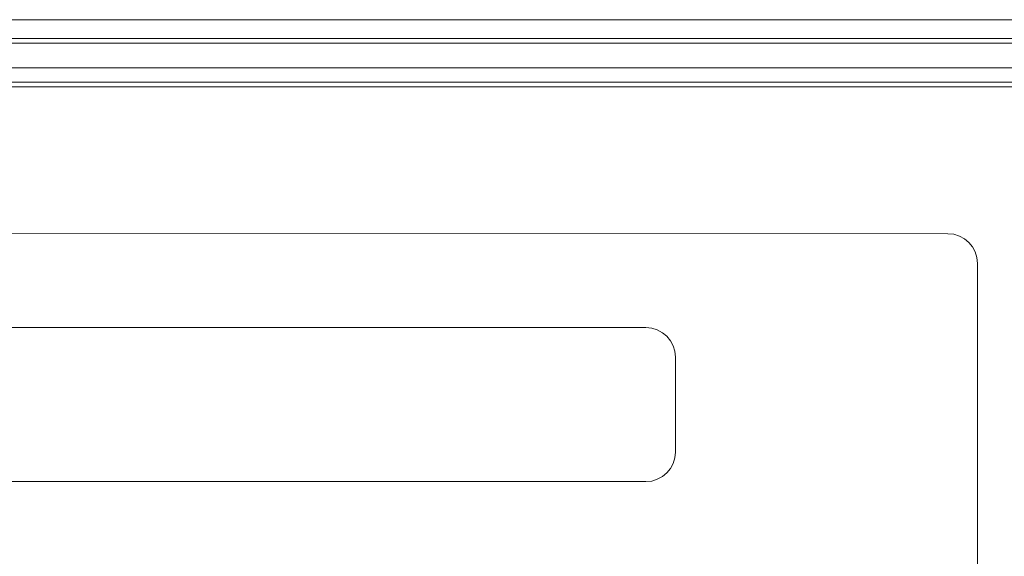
# Paper-space layout '3' of a CAD drawing. Header units: inches. Extents: x 1 to 109, y 1 to 85.
# Tile 41 of 44: x 50.35 to 54.51, y 63.13 to 65.4. Entities that reach past the tile are written whole.
import ezdxf

# ---------------------------------------------------------------- set-up
doc = ezdxf.new("R2010")
doc.units = ezdxf.units.IN
doc.header["$MEASUREMENT"] = 0

psp = doc.layouts.new('3')

# ---------------------------------------------------------------- linework, layer by layer
at = {"color": 7, "linetype": 'Continuous', "lineweight": 15, "ltscale": 5}
for p, q in [((40.9398, 65.3971), (56.7248, 65.3971)), ((56.7248, 65.3173), (40.9398, 65.3173)), ((42.0298, 65.2973), (56.1798, 65.2973)), ((56.4049, 65.1937), (41.1427, 65.1937)), ((41.0427, 65.1139), (56.4049, 65.1139)), ((56.4049, 65.1339), (41.1427, 65.1339)), ((54.2687, 64.4936), (48.8937, 64.4942)), ((54.3938, 58.6307), (54.3937, 64.3686)), ((52.9937, 64.0971), (50.0437, 64.0971)), ((53.1187, 63.5721), (53.1187, 63.9721)), ((50.0437, 63.4471), (52.9937, 63.4471))]:
    psp.add_line(p, q, dxfattribs=at)
at = {"color": 7, "linetype": 'Continuous', "lineweight": 15, "ltscale": 25}
for centre, start, end in [((54.2687, 64.3686), 0.0004, 89.9945), ((52.9937, 63.9721), 0.0004, 90.0004), ((52.9937, 63.5721), 270.0004, 0.0004)]:
    psp.add_arc(centre, 0.125, start, end, dxfattribs=at)

doc.saveas('drawing.dxf')
